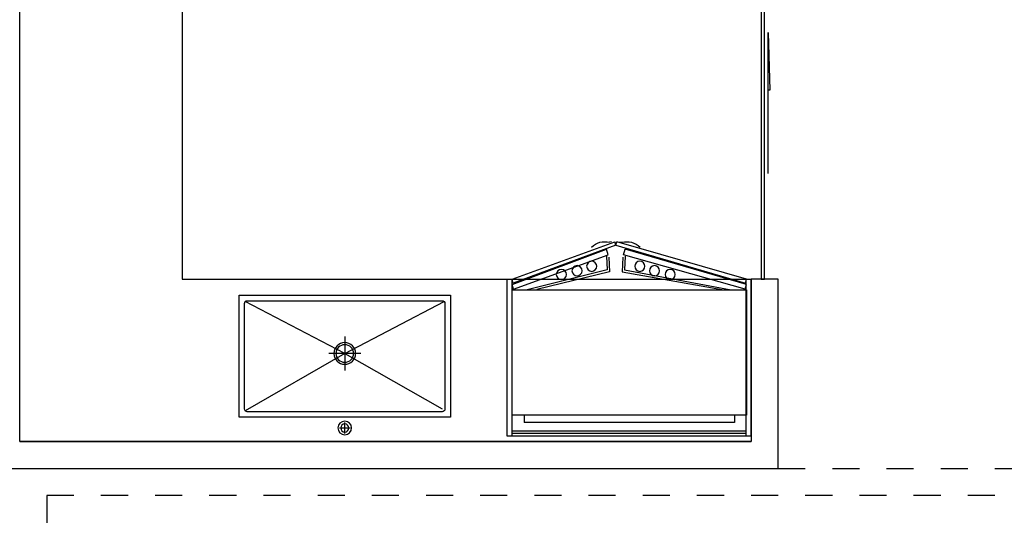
# Model space of a CAD drawing. Header units: millimetres. Extents: x 296296 to 297283, y 219875 to 220035.
# Tile 47 of 256: x 296662.88 to 296666.51, y 220016.94 to 220018.77. Entities that reach past the tile are written whole.
import ezdxf

# ---------------------------------------------------------------- set-up
doc = ezdxf.new("R2010")
doc.units = ezdxf.units.MM
doc.linetypes.add('185洋房-边套（报建版）-旧规$0$洋房户型$0$_DASH', pattern=[0.6, 0.4, -0.2])

# ---------------------------------------------------------------- blocks, each defined once
blk = doc.blocks.new('185洋房-边套（报建版）-旧规$0$185洋房-边套（报建版）$0$洋房户型$0$A$C5687057F')
at = {"color": 253}
for p, q in [((435, 590), (435, 550)), ((415, 570), (455, 570)), ((435, 295), (67.9, 507.1)), ((435, 295), (795, 500)), ((435, 232.4), (435, 357.6)), ((435, 295), (67.9, 102.9)), ((494, 295), (376, 295)), ((435, 295), (802.1, 102.9))]:
    blk.add_line(p, q, dxfattribs=at)
blk.add_lwpolyline([(45, 80), (825, 80), (825, 530), (45, 530)], close=True, dxfattribs=at)
blk.add_lwpolyline([(75, 100), (795, 100, 0.414214), (805, 110), (805, 500, 0.414214), (795, 510), (75, 510, 0.414214), (65, 500), (65, 110, 0.414214)], format="xyb", close=True, dxfattribs=at)
for centre, radius in [((435, 570), 25), ((435, 570), 15), ((435, 295), 40), ((435, 295), 32.5)]:
    blk.add_circle(centre, radius, dxfattribs=at)
blk = doc.blocks.new('185洋房-边套（报建版）-旧规$0$185洋房-边套（报建版）$0$洋房户型$0$$0$900-660双开门冰箱A')
at = {"color": 253, "linetype": 'ByBlock'}
blk.add_wipeout([(-1647770.3, 357301.7), (-1647752.5, 357301.7), (-1647752.5, 357881.7), (-1648652.5, 357881.7), (-1648652.5, 357301.7), (-1648634.5, 357301.7), (-1648255.6, 357163.9), (-1648248.7, 357163.9)], dxfattribs=at)
at = {"color": 253}
for p, q in [((-1647752.5, 357881.7), (-1648652.5, 357881.7)), ((-1648652.5, 357881.7), (-1648652.5, 357301.7)), ((-1648634.7, 357881.7), (-1648634.7, 357301.7)), ((-1647770.3, 357872.8), (-1648634.7, 357872.8)), ((-1647770.3, 357881.7), (-1647770.3, 357301.7)), ((-1647752.5, 357881.7), (-1647752.5, 357301.7)), ((-1647752.5, 357881.7), (-1647752.5, 357301.7)), ((-1647752.5, 357881.7), (-1647752.5, 357301.7)), ((-1647770.3, 357863.9), (-1648634.7, 357863.9)), ((-1647769.9, 357804.6), (-1648634.3, 357804.6)), ((-1648634.3, 357804.6), (-1648634.3, 357341.2)), ((-1647814.3, 357831.5), (-1648589.9, 357831.5)), ((-1648589.9, 357804.6), (-1648589.9, 357831.5)), ((-1647814.3, 357804.6), (-1647814.3, 357831.5)), ((-1647769.9, 357341.2), (-1647769.9, 357804.6)), ((-1648634.3, 357797.9), (-1648634.3, 357365.6)), ((-1648630, 357339.6), (-1648634.7, 357321.8)), ((-1648634.3, 357341.2), (-1647769.9, 357341.2)), ((-1648630, 357339.6), (-1648280.6, 357212.9)), ((-1648284, 357268.2), (-1648578.6, 357341.2)), ((-1648275.5, 357275.1), (-1648543.8, 357340.3)), ((-1648228.7, 357275.1), (-1647860.5, 357340.3)), ((-1647774.2, 357339.6), (-1648223.6, 357212.9)), ((-1648220.3, 357268.2), (-1647825.6, 357341.2)), ((-1647774.2, 357339.6), (-1647769.5, 357321.8)), ((-1648652.5, 357301.7), (-1647752.5, 357301.7)), ((-1648634.7, 357321.8), (-1648286.4, 357191.5)), ((-1648634.6, 357301.7), (-1648255.6, 357163.9)), ((-1648630.5, 357316.9), (-1648634.5, 357301.7)), ((-1648252.1, 357176.7), (-1648630.5, 357316.9)), ((-1648252.1, 357176.7), (-1647773.8, 357316.9)), ((-1647769.6, 357301.7), (-1648248.7, 357163.9)), ((-1647769.5, 357321.8), (-1648217.8, 357191.5)), ((-1647773.8, 357316.9), (-1647769.7, 357301.7)), ((-1648286.6, 357217.4), (-1648284, 357268.2)), ((-1648278.3, 357221.5), (-1648275.5, 357275.1)), ((-1648225.9, 357221.5), (-1648228.7, 357275.1)), ((-1648217.6, 357217.4), (-1648220.3, 357268.2)), ((-1648280.6, 357212.9), (-1648286.4, 357191.5)), ((-1648223.6, 357212.9), (-1648217.8, 357191.5)), ((-1648267.3, 357163.9), (-1648275.3, 357166)), ((-1648252.1, 357176.7), (-1648255.6, 357163.9)), ((-1648252.1, 357176.7), (-1648248.7, 357163.9)), ((-1648237, 357163.9), (-1648228.9, 357166))]:
    blk.add_line(p, q, dxfattribs=at)
for centre in [(-1648452.8, 357285), (-1648395.1, 357271), (-1648109.1, 357271), (-1648051.4, 357285), (-1648341, 357254.8), (-1648163.2, 357254.8)]:
    blk.add_circle(centre, 18.7, dxfattribs=at)
for centre, start, end in [((-1648292.8, 357233.5), 225.4644, 284.5356), ((-1648211.5, 357233.5), 255.4644, 314.5356)]:
    blk.add_arc(centre, 69.7, start, end, dxfattribs=at)
blk = doc.blocks.new('185洋房-边套（报建版）-旧规$0$185洋房-边套（报建版）$0$洋房户型$0$$DORLIB2D$00000131')
at = {"color": 253, "lineweight": -2}
for p, q in [((0.15, 0.125), (0.2319, 0.1973)), ((0.2319, 0.1973), (0.2319, 0.125)), ((-0.5, 0.125), (-0.5, 0)), ((0.0192, 0.125), (-0.5, 0.125)), ((0.0192, 0), (0.0192, 0.125)), ((0.35, 0.125), (0.15, 0.125)), ((-0.5, 0), (0.0192, 0)), ((-0.024, 0), (0.5, 0)), ((-0.024, -0.125), (-0.024, 0)), ((0.5, 0), (0.5, -0.125)), ((-0.35, -0.125), (-0.15, -0.125)), ((-0.2319, -0.1973), (-0.2319, -0.125)), ((-0.15, -0.125), (-0.2319, -0.1973)), ((0.5, -0.125), (-0.024, -0.125))]:
    blk.add_line(p, q, dxfattribs=at)
blk = doc.blocks.new('185洋房-边套（报建版）-旧规')
at = {"color": 253, "linetype": 'Continuous'}
for p, q in [((7200, 7300), (7200, 9800)), ((10000, 7200), (10000, 7900)), ((7200, 7300), (9900, 7300)), ((7000, 7200), (10000, 7200))]:
    blk.add_line(p, q, dxfattribs=at)
at = {"color": 253, "linetype": '185洋房-边套（报建版）-旧规$0$洋房户型$0$_DASH', "ltscale": 0.5}
blk.add_lwpolyline([(10000, 7200), (12700, 7200)], dxfattribs=at)
blk.add_lwpolyline([(12400, 7100), (7300, 7100), (7300, 2550), (12400, 2550)], close=True, dxfattribs=at)
at = {"color": 253, "xscale": 2600, "yscale": 100, "zscale": 100, "rotation": 90}
blk.add_blockref('185洋房-边套（报建版）-旧规$0$185洋房-边套（报建版）$0$洋房户型$0$$DORLIB2D$00000131', (9950, 9200), dxfattribs=at)
at = {"color": 253, "extrusion": (0, 0, -1)}
for name, p, zscale, rotation in [('185洋房-边套（报建版）-旧规$0$185洋房-边套（报建版）$0$洋房户型$0$$0$900-660双开门冰箱A', (-1657652.5, 365201.7), -1, 180.0000015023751), ('185洋房-边套（报建版）-旧规$0$185洋房-边套（报建版）$0$洋房户型$0$A$C5687057F', (-7965, 7920), -0.9999999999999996, 179.9999984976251)]:
    blk.add_blockref(name, p, dxfattribs=dict(at, zscale=zscale, rotation=rotation))
at = {"color": 253, "linetype": 'Continuous'}
for p, q in [((10000, 7900), (9900, 7900)), ((9900, 7900), (9900, 7300))]:
    blk.add_line(p, q, dxfattribs=at)
at = {"color": 253}
blk.add_lwpolyline([(9900, 7900), (9900, 7300), (7200, 7300), (7200, 10900), (7800, 10900), (7800, 7900)], close=True, dxfattribs=at)

msp = doc.modelspace()

# ---------------------------------------------------------------- block references
at = {"xscale": 0.001, "yscale": 0.001, "zscale": 0.001}
msp.add_blockref('185洋房-边套（报建版）-旧规', (296655.6786, 220009.9162), dxfattribs=at)

doc.saveas('drawing.dxf')
